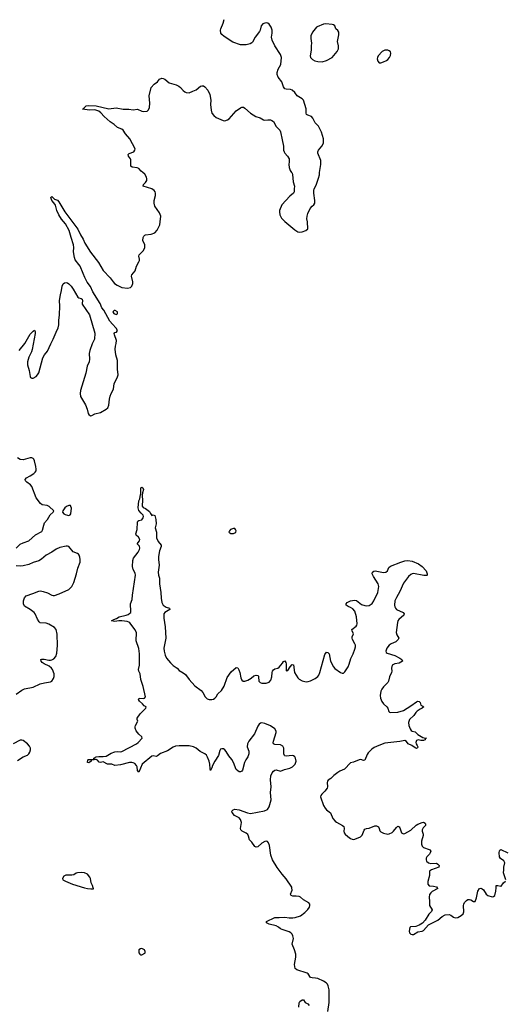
# Model space of a CAD drawing. Header units: inches. Extents: x 1174277 to 1307032, y 522670 to 678486.
# Tile 52 of 121: x 1261901 to 1268679, y 558370 to 572136. Entities that reach past the tile are written whole.
import ezdxf

# ---------------------------------------------------------------- set-up
doc = ezdxf.new("R2010")
doc.units = ezdxf.units.IN
doc.header["$MEASUREMENT"] = 0
for name, color, linetype in [('B2565', 7, 'Continuous'), ('B2566', 7, 'Continuous'), ('B2567', 7, 'Continuous')]:
    doc.layers.add(name, color=color, linetype=linetype)

msp = doc.modelspace()

# ---------------------------------------------------------------- linework, layer by layer
at = {"layer": 'B2565', "color": 6}
for points, elevation in [([(1262810, 560000), (1262850, 559988), (1262897, 559983), (1262930, 559986), (1262934, 559986), (1262934, 559990), (1262931, 560000)], 800), ([(1266213, 558270), (1266230, 558395), (1266230, 558573), (1266216, 558630), (1266206, 558650), (1266188, 558670), (1266150, 558694), (1266070, 558730), (1266038, 558738), (1265990, 558740), (1265970, 558747), (1265935, 558795), (1265924, 558804), (1265775, 558850), (1265756, 558870), (1265747, 558927), (1265762, 559030), (1265762, 559070), (1265747, 559130), (1265713, 559210), (1265729, 559290), (1265721, 559330), (1265710, 559352), (1265695, 559370), (1265670, 559384), (1265570, 559415), (1265550, 559425), (1265519, 559450), (1265486, 559466), (1265390, 559489), (1265355, 559510), (1265352, 559530), (1265470, 559583), (1265530, 559582), (1265610, 559589), (1265670, 559579), (1265721, 559579), (1265756, 559584), (1265830, 559609), (1265890, 559654), (1265930, 559694), (1265955, 559730), (1265961, 559750), (1265959, 559770), (1265944, 559790), (1265869, 559829), (1265830, 559866), (1265810, 559877), (1265770, 559884), (1265723, 559883), (1265700, 559890), (1265691, 559910), (1265712, 559968), (1265707, 560000)], 700), ([(1267740, 560000), (1267747, 559990), (1267670, 559946), (1267650, 559930), (1267633, 559907), (1267627, 559870), (1267633, 559810), (1267632, 559752), (1267668, 559690), (1267662, 559670), (1267625, 559630), (1267574, 559546), (1267535, 559505), (1267490, 559475), (1267440, 559460), (1267367, 559453), (1267357, 559443), (1267347, 559393), (1267351, 559370), (1267370, 559350), (1267390, 559345), (1267410, 559347), (1267470, 559382), (1267530, 559395), (1267550, 559404), (1267617, 559483), (1267750, 559545), (1267810, 559599), (1267850, 559622), (1267910, 559624), (1267930, 559616), (1267967, 559587), (1267990, 559579), (1268030, 559586), (1268075, 559610), (1268103, 559637), (1268115, 559665), (1268110, 559750), (1268112, 559770), (1268124, 559796), (1268150, 559823), (1268170, 559835), (1268190, 559837), (1268211, 559831), (1268250, 559806), (1268270, 559810), (1268290, 559861), (1268310, 559950), (1268330, 559989), (1268350, 559992), (1268370, 559986), (1268390, 559973), (1268424, 559910), (1268450, 559893), (1268510, 559875), (1268530, 559876), (1268546, 559890), (1268559, 559950), (1268564, 560000)], 700), ([(1265805, 558330), (1265810, 558390), (1265821, 558410), (1265850, 558435), (1265870, 558434), (1265896, 558396), (1265930, 558375), (1265950, 558353)], 700)]:
    msp.add_lwpolyline(points, dxfattribs=dict(at, elevation=elevation))
at = {"layer": 'B2565', "color": 6, "elevation": 800}
msp.add_lwpolyline([(1263610, 559149), (1263590, 559147), (1263570, 559133), (1263566, 559110), (1263568, 559088), (1263581, 559070), (1263590, 559063), (1263610, 559063), (1263650, 559085), (1263655, 559090), (1263658, 559110), (1263649, 559130)], close=True, dxfattribs=at)
at = {"layer": 'B2566', "color": 6}
for points, elevation in [([(1261895, 567510), (1261973, 567610), (1262050, 567740), (1262090, 567783), (1262110, 567794), (1262116, 567776), (1262116, 567750), (1262074, 567526), (1262065, 567495), (1262030, 567418), (1262012, 567352), (1262010, 567330), (1262012, 567310), (1262036, 567230), (1262047, 567150), (1262054, 567134), (1262070, 567123), (1262090, 567124), (1262130, 567149), (1262152, 567170), (1262170, 567199), (1262223, 567410), (1262248, 567452), (1262290, 567503), (1262336, 567604), (1262371, 567670), (1262411, 567769), (1262440, 567830), (1262447, 567870), (1262447, 567930), (1262460, 568010), (1262462, 568130), (1262456, 568210), (1262471, 568289), (1262488, 568350), (1262497, 568410), (1262510, 568442), (1262530, 568459), (1262550, 568463), (1262570, 568457), (1262590, 568444), (1262622, 568410), (1262650, 568370), (1262716, 568256), (1262727, 568247), (1262760, 568240), (1262775, 568230), (1262778, 568210), (1262773, 568170), (1262777, 568157), (1262876, 568010), (1262950, 567754), (1262949, 567670), (1262915, 567605), (1262881, 567510), (1262875, 567470), (1262878, 567390), (1262872, 567352), (1262847, 567293), (1262827, 567193), (1262750, 566950), (1262746, 566910), (1262753, 566870), (1262822, 566750), (1262844, 566690), (1262860, 566630), (1262870, 566615), (1262890, 566600), (1262910, 566602), (1262952, 566628), (1263030, 566646), (1263110, 566689), (1263132, 566710), (1263150, 566748), (1263158, 566830), (1263167, 566873), (1263181, 566910), (1263214, 566970), (1263222, 567050), (1263266, 567130), (1263279, 567170), (1263271, 567250), (1263268, 567370), (1263244, 567450), (1263239, 567530), (1263241, 567570), (1263253, 567610), (1263256, 567650), (1263228, 567730), (1263225, 567750), (1263230, 567761), (1263256, 567770), (1263268, 567790), (1263250, 567824), (1263198, 567878), (1263163, 567923), (1263077, 568077), (1263052, 568110), (1263026, 568170), (1262925, 568330), (1262890, 568407), (1262845, 568465), (1262811, 568531), (1262790, 568590), (1262745, 568690), (1262730, 568715), (1262677, 568777), (1262666, 568810), (1262653, 568890), (1262657, 568950), (1262654, 568990), (1262620, 569090), (1262594, 569190), (1262543, 569283), (1262488, 569348), (1262449, 569409), (1262423, 569470), (1262402, 569542), (1262378, 569578), (1262349, 569610), (1262339, 569650), (1262350, 569664), (1262388, 569628), (1262430, 569611), (1262451, 569591), (1262533, 569450), (1262714, 569210), (1262753, 569130), (1262788, 569070), (1262812, 569010), (1262890, 568885), (1263004, 568744), (1263070, 568630), (1263167, 568527), (1263208, 568470), (1263229, 568449), (1263265, 568425), (1263330, 568394), (1263410, 568383), (1263450, 568392), (1263470, 568413), (1263482, 568450), (1263482, 568470), (1263464, 568550), (1263468, 568570), (1263515, 568625), (1263535, 568690), (1263568, 568750), (1263575, 568770), (1263576, 568790), (1263566, 568830), (1263574, 568850), (1263633, 568910), (1263650, 568950), (1263653, 568970), (1263650, 568990), (1263625, 569050), (1263629, 569089), (1263637, 569110), (1263650, 569125), (1263662, 569130), (1263740, 569140), (1263790, 569158), (1263824, 569196), (1263853, 569250), (1263860, 569270), (1263868, 569310), (1263875, 569390), (1263857, 569437), (1263791, 569530), (1263781, 569570), (1263780, 569610), (1263800, 569680), (1263799, 569710), (1263794, 569730), (1263781, 569750), (1263750, 569774), (1263630, 569810), (1263632, 569830), (1263660, 569860), (1263679, 569890), (1263680, 569910), (1263674, 569934), (1263650, 569978), (1263622, 570000)], 800), ([(1265705, 570000), (1265711, 569991), (1265719, 569970), (1265727, 569870), (1265747, 569810), (1265738, 569770), (1265741, 569730), (1265729, 569710), (1265678, 569670), (1265568, 569550), (1265537, 569470), (1265533, 569450), (1265541, 569410), (1265563, 569363), (1265610, 569313), (1265750, 569197), (1265790, 569172), (1265810, 569167), (1265850, 569170), (1265902, 569190), (1265929, 569211), (1265925, 569310), (1265919, 569350), (1265921, 569390), (1265931, 569429), (1265965, 569495), (1265990, 569530), (1266014, 569550), (1266027, 569573), (1266030, 569610), (1266015, 569710), (1266013, 569750), (1266018, 569770), (1266050, 569821), (1266081, 569919), (1266092, 569968), (1266096, 570000)], 800), ([(1261852, 564750), (1261910, 564803), (1261950, 564823), (1262030, 564850), (1262124, 564936), (1262210, 564980), (1262221, 564999), (1262237, 565070), (1262250, 565104), (1262291, 565150), (1262327, 565213), (1262369, 565250), (1262381, 565270), (1262312, 565332), (1262284, 565344), (1262215, 565355), (1262192, 565372), (1262131, 565451), (1262069, 565610), (1262052, 565632), (1262000, 565670), (1261983, 565690), (1261980, 565710), (1261996, 565730), (1262050, 565757), (1262100, 565790), (1262120, 565810), (1262130, 565830), (1262133, 565850), (1262128, 565890), (1262110, 565967), (1262098, 565990), (1262090, 566000), (1262070, 566010), (1262050, 566010), (1261950, 565984), (1261910, 565988), (1261870, 566013)], 800), ([(1265707, 560000), (1265706, 560010), (1265630, 560124), (1265570, 560188), (1265501, 560281), (1265437, 560390), (1265414, 560454), (1265395, 560590), (1265382, 560630), (1265366, 560646), (1265350, 560651), (1265330, 560647), (1265290, 560624), (1265230, 560571), (1265210, 560567), (1265190, 560578), (1265150, 560637), (1265115, 560670), (1265103, 560723), (1265090, 560745), (1265070, 560762), (1265014, 560790), (1264995, 560810), (1264991, 560830), (1265003, 560910), (1264990, 560956), (1264970, 560977), (1264907, 561010), (1264873, 561050), (1264870, 561071), (1264885, 561090), (1264910, 561098), (1264970, 561090), (1265087, 561047), (1265130, 561038), (1265326, 561074), (1265366, 561094), (1265390, 561130), (1265419, 561230), (1265411, 561330), (1265419, 561410), (1265407, 561510), (1265415, 561565), (1265432, 561608), (1265449, 561631), (1265470, 561645), (1265490, 561647), (1265550, 561631), (1265607, 561653), (1265679, 561670), (1265716, 561690), (1265752, 561730), (1265766, 561770), (1265760, 561810), (1265749, 561829), (1265730, 561843), (1265710, 561849), (1265630, 561839), (1265610, 561843), (1265603, 561850), (1265596, 561870), (1265595, 561950), (1265580, 561980), (1265550, 561999), (1265470, 562001), (1265453, 562013), (1265448, 562028), (1265449, 562050), (1265489, 562170), (1265488, 562190), (1265470, 562220), (1265410, 562264), (1265330, 562298), (1265290, 562305), (1265270, 562301), (1265250, 562288), (1265230, 562258), (1265186, 562154), (1265104, 562050), (1265086, 562014), (1265082, 561970), (1265106, 561910), (1265105, 561870), (1265090, 561830), (1265064, 561790), (1265046, 561750), (1265018, 561642), (1265010, 561629), (1264990, 561619), (1264970, 561622), (1264950, 561633), (1264930, 561653), (1264892, 561750), (1264870, 561791), (1264825, 561845), (1264790, 561905), (1264770, 561930), (1264750, 561941), (1264730, 561944), (1264710, 561937), (1264699, 561921), (1264681, 561850), (1264630, 561771), (1264600, 561710), (1264590, 561675), (1264570, 561640), (1264563, 561663), (1264559, 561730), (1264551, 561769), (1264530, 561824), (1264512, 561852), (1264490, 561870), (1264427, 561907), (1264370, 561953), (1264330, 561970), (1264270, 561983), (1264130, 561985), (1264082, 561978), (1264050, 561966), (1263970, 561912), (1263870, 561876), (1263830, 561842), (1263810, 561837), (1263770, 561843), (1263750, 561839), (1263612, 561730), (1263570, 561616), (1263550, 561640), (1263544, 561690), (1263536, 561710), (1263510, 561737), (1263490, 561747), (1263470, 561752), (1263437, 561750), (1263310, 561719), (1263230, 561709), (1263188, 561728), (1263130, 561730), (1263070, 561759), (1263030, 561752), (1263014, 561754), (1262990, 561783), (1262970, 561792), (1262952, 561792), (1262940, 561800), (1262940, 561810), (1262970, 561830), (1263010, 561836), (1263070, 561835), (1263110, 561841), (1263180, 561880), (1263230, 561901), (1263267, 561907), (1263310, 561901), (1263330, 561904), (1263533, 562010), (1263557, 562030), (1263612, 562090), (1263609, 562110), (1263570, 562145), (1263530, 562195), (1263515, 562230), (1263515, 562250), (1263522, 562270), (1263552, 562330), (1263543, 562350), (1263544, 562370), (1263587, 562430), (1263667, 562510), (1263669, 562530), (1263642, 562542), (1263621, 562570), (1263577, 562610), (1263562, 562630), (1263571, 562649), (1263633, 562647), (1263649, 562650), (1263659, 562670), (1263627, 562813), (1263595, 562910), (1263587, 562990), (1263568, 563030), (1263565, 563050), (1263579, 563110), (1263579, 563270), (1263567, 563347), (1263532, 563450), (1263533, 563570), (1263514, 563610), (1263490, 563645), (1263444, 563704), (1263430, 563715), (1263403, 563723), (1263328, 563732), (1263289, 563731), (1263230, 563721), (1263184, 563730), (1263216, 563750), (1263255, 563765), (1263293, 563790), (1263389, 563811), (1263419, 563821), (1263443, 563837), (1263454, 563850), (1263457, 563863), (1263453, 563970), (1263475, 564030), (1263478, 564090), (1263522, 564370), (1263516, 564396), (1263489, 564450), (1263477, 564490), (1263483, 564577), (1263491, 564610), (1263558, 564690), (1263579, 564730), (1263582, 564750), (1263576, 564776), (1263546, 564810), (1263579, 564850), (1263580, 564870), (1263563, 564903), (1263532, 564930), (1263525, 564950), (1263543, 565010), (1263550, 565112), (1263556, 565124), (1263567, 565133), (1263610, 565143), (1263627, 565170), (1263631, 565190), (1263630, 565210), (1263598, 565238), (1263570, 565275), (1263560, 565310), (1263570, 565410), (1263582, 565438), (1263590, 565496), (1263596, 565504), (1263597, 565590), (1263610, 565600), (1263625, 565590), (1263635, 565570), (1263618, 565522), (1263613, 565490), (1263617, 565410), (1263612, 565350), (1263615, 565335), (1263630, 565317), (1263661, 565301), (1263719, 565259), (1263730, 565231), (1263750, 565206), (1263770, 565216), (1263790, 565203), (1263806, 565150), (1263811, 565090), (1263798, 565030), (1263814, 564970), (1263813, 564890), (1263839, 564839), (1263880, 564790), (1263882, 564770), (1263857, 564710), (1263843, 564630), (1263843, 564590), (1263853, 564510), (1263839, 564410), (1263844, 564370), (1263856, 564330), (1263856, 564250), (1263876, 564130), (1263878, 564050), (1263890, 563990), (1263897, 563970), (1263910, 563951), (1263950, 563923), (1263998, 563910), (1264001, 563890), (1263930, 563850), (1263918, 563830), (1263915, 563810), (1263918, 563770), (1263938, 563650), (1263945, 563490), (1263919, 563350), (1263921, 563310), (1263935, 563250), (1263953, 563210), (1264010, 563144), (1264050, 563108), (1264105, 563070), (1264130, 563039), (1264190, 563007), (1264222, 562982), (1264270, 562910), (1264350, 562823), (1264439, 562759), (1264464, 562730), (1264494, 562670), (1264523, 562643), (1264550, 562630), (1264590, 562631), (1264610, 562638), (1264630, 562650), (1264650, 562670), (1264673, 562710), (1264722, 562758), (1264761, 562819), (1264802, 562938), (1264861, 563019), (1264930, 563078), (1264950, 563076), (1264968, 563048), (1264979, 563010), (1264993, 562933), (1265010, 562900), (1265025, 562890), (1265050, 562889), (1265090, 562904), (1265137, 562930), (1265178, 562962), (1265210, 562973), (1265230, 562969), (1265239, 562959), (1265243, 562950), (1265248, 562890), (1265264, 562870), (1265290, 562861), (1265350, 562862), (1265390, 562876), (1265416, 562904), (1265429, 562950), (1265431, 563010), (1265437, 563030), (1265450, 563049), (1265470, 563059), (1265510, 563069), (1265530, 563082), (1265579, 563141), (1265590, 563162), (1265610, 563172), (1265624, 563150), (1265628, 563130), (1265626, 563046), (1265630, 563031), (1265650, 563037), (1265683, 563090), (1265710, 563119), (1265730, 563115), (1265744, 563010), (1265790, 562936), (1265810, 562915), (1265850, 562894), (1265910, 562881), (1265938, 562882), (1265970, 562891), (1266034, 562926), (1266070, 562952), (1266086, 562974), (1266100, 563010), (1266170, 563263), (1266190, 563295), (1266210, 563290), (1266230, 563270), (1266246, 563170), (1266290, 563087), (1266310, 563067), (1266390, 563008), (1266410, 563000), (1266430, 563002), (1266450, 563020), (1266493, 563090), (1266510, 563128), (1266534, 563206), (1266566, 563270), (1266590, 563334), (1266597, 563370), (1266596, 563390), (1266590, 563411), (1266555, 563470), (1266549, 563490), (1266551, 563510), (1266569, 563550), (1266551, 563590), (1266548, 563610), (1266605, 563655), (1266616, 563670), (1266622, 563690), (1266611, 563789), (1266587, 563867), (1266560, 563900), (1266530, 563918), (1266496, 563930), (1266468, 563950), (1266469, 563970), (1266480, 563990), (1266527, 564013), (1266583, 564023), (1266610, 564014), (1266682, 563962), (1266730, 563944), (1266758, 563942), (1266790, 563948), (1266830, 563973), (1266856, 564010), (1266910, 564130), (1266923, 564210), (1266913, 564250), (1266848, 564350), (1266832, 564390), (1266834, 564410), (1266854, 564426), (1266871, 564429), (1266990, 564407), (1267023, 564410), (1267045, 564430), (1267064, 564476), (1267086, 564494), (1267230, 564552), (1267290, 564571), (1267330, 564576), (1267390, 564565), (1267477, 564530), (1267532, 564490), (1267584, 564430), (1267601, 564390), (1267599, 564370), (1267594, 564366), (1267554, 564366), (1267410, 564392), (1267390, 564389), (1267370, 564378), (1267338, 564350), (1267270, 564258), (1267216, 564144), (1267170, 564059), (1267150, 564011), (1267144, 563950), (1267147, 563927), (1267155, 563910), (1267172, 563892), (1267263, 563850), (1267280, 563830), (1267276, 563810), (1267206, 563750), (1267191, 563730), (1267183, 563710), (1267168, 563568), (1267175, 563535), (1267203, 563490), (1267196, 563470), (1267160, 563440), (1267096, 563410), (1267067, 563390), (1267035, 563350), (1267020, 563310), (1267027, 563290), (1267041, 563281), (1267146, 563246), (1267218, 563210), (1267247, 563190), (1267253, 563170), (1267210, 563142), (1267150, 563129), (1267110, 563110), (1267101, 563070), (1267104, 563030), (1267100, 563010), (1267072, 562950), (1267060, 562890), (1267048, 562870), (1266989, 562811), (1266964, 562776), (1266952, 562748), (1266945, 562690), (1266948, 562650), (1266966, 562606), (1266991, 562571), (1267038, 562530), (1267052, 562510), (1267064, 562464), (1267073, 562453), (1267088, 562448), (1267190, 562457), (1267270, 562479), (1267370, 562542), (1267450, 562601), (1267470, 562609), (1267490, 562604), (1267503, 562590), (1267512, 562552), (1267540, 562540), (1267552, 562530), (1267530, 562510), (1267502, 562498), (1267460, 562470), (1267440, 562450), (1267413, 562407), (1267352, 562350), (1267339, 562310), (1267343, 562270), (1267360, 562220), (1267378, 562198), (1267390, 562190), (1267430, 562178), (1267470, 562144), (1267539, 562099), (1267570, 562091), (1267593, 562090), (1267574, 562086), (1267573, 562070), (1267550, 562061), (1267510, 562060), (1267473, 562067), (1267450, 562057), (1267440, 562030), (1267445, 562010), (1267462, 561990), (1267470, 561970), (1267464, 561956), (1267452, 561948), (1267430, 561955), (1267387, 561987), (1267333, 562010), (1267310, 562045), (1267290, 562059), (1267217, 562043), (1267090, 562033), (1267010, 562020), (1266923, 561990), (1266860, 561960), (1266824, 561936), (1266774, 561886), (1266759, 561861), (1266730, 561786), (1266710, 561781), (1266671, 561791), (1266650, 561789), (1266570, 561757), (1266530, 561748), (1266444, 561656), (1266378, 561630), (1266350, 561613), (1266294, 561570), (1266254, 561526), (1266217, 561503), (1266208, 561490), (1266203, 561470), (1266208, 561412), (1266201, 561390), (1266170, 561348), (1266126, 561310), (1266112, 561290), (1266110, 561270), (1266149, 561150), (1266172, 561112), (1266190, 561090), (1266246, 561046), (1266282, 560970), (1266313, 560933), (1266330, 560919), (1266418, 560870), (1266435, 560855), (1266439, 560830), (1266435, 560790), (1266441, 560770), (1266455, 560750), (1266490, 560717), (1266526, 560690), (1266550, 560679), (1266570, 560675), (1266590, 560677), (1266670, 560712), (1266690, 560735), (1266717, 560803), (1266730, 560821), (1266750, 560829), (1266790, 560831), (1266870, 560866), (1266890, 560864), (1266921, 560850), (1266930, 560830), (1266937, 560797), (1266950, 560782), (1266990, 560765), (1267050, 560751), (1267070, 560753), (1267110, 560772), (1267130, 560789), (1267170, 560842), (1267190, 560859), (1267198, 560858), (1267210, 560851), (1267217, 560837), (1267242, 560770), (1267250, 560761), (1267270, 560754), (1267290, 560757), (1267370, 560806), (1267446, 560874), (1267470, 560890), (1267530, 560914), (1267550, 560917), (1267570, 560902), (1267578, 560890), (1267575, 560870), (1267543, 560837), (1267530, 560810), (1267530, 560790), (1267543, 560750), (1267544, 560730), (1267523, 560650), (1267520, 560610), (1267530, 560583), (1267550, 560561), (1267630, 560535), (1267638, 560530), (1267649, 560510), (1267644, 560490), (1267632, 560470), (1267597, 560430), (1267587, 560413), (1267584, 560390), (1267589, 560370), (1267618, 560350), (1267650, 560340), (1267730, 560342), (1267751, 560331), (1267767, 560310), (1267761, 560290), (1267659, 560250), (1267632, 560230), (1267634, 560170), (1267611, 560089), (1267609, 560050), (1267630, 560026), (1267690, 560023), (1267732, 560012), (1267740, 560000)], 700), ([(1261850, 562707), (1261930, 562763), (1261970, 562782), (1262090, 562803), (1262190, 562851), (1262250, 562866), (1262330, 562879), (1262352, 562888), (1262376, 562924), (1262385, 562955), (1262382, 562990), (1262360, 563050), (1262346, 563070), (1262316, 563096), (1262246, 563130), (1262217, 563150), (1262201, 563170), (1262198, 563190), (1262210, 563194), (1262246, 563194), (1262310, 563180), (1262330, 563181), (1262353, 563187), (1262379, 563201), (1262408, 563232), (1262422, 563278), (1262429, 563389), (1262425, 563545), (1262410, 563610), (1262390, 563638), (1262310, 563683), (1262270, 563698), (1262190, 563706), (1262176, 563716), (1262150, 563756), (1262117, 563830), (1262102, 563850), (1262050, 563891), (1261970, 563937), (1261956, 563970), (1261957, 564010), (1261970, 564052), (1261990, 564082), (1262086, 564114), (1262170, 564148), (1262191, 564151), (1262230, 564144), (1262290, 564121), (1262350, 564089), (1262370, 564084), (1262390, 564086), (1262453, 564110), (1262590, 564172), (1262630, 564210), (1262658, 564270), (1262697, 564390), (1262716, 564470), (1262746, 564550), (1262747, 564590), (1262742, 564622), (1262732, 564652), (1262723, 564663), (1262710, 564673), (1262650, 564697), (1262591, 564770), (1262570, 564776), (1262550, 564776), (1262464, 564756), (1262410, 564736), (1262350, 564691), (1262274, 564650), (1262205, 564595), (1262168, 564572), (1262090, 564547), (1262030, 564521), (1261950, 564501), (1261910, 564498), (1261850, 564502)], 800), ([(1261870, 561781), (1261949, 561831), (1262010, 561853), (1262029, 561871), (1262045, 561895), (1262054, 561930), (1262052, 561952), (1262039, 561979), (1262012, 562012), (1261950, 562061), (1261930, 562065), (1261910, 562063), (1261810, 562012)], 800), ([(1268699, 560110), (1268667, 560210), (1268673, 560250), (1268671, 560290), (1268687, 560350), (1268674, 560374), (1268627, 560407), (1268613, 560430), (1268608, 560490), (1268610, 560517), (1268615, 560525), (1268630, 560533), (1268727, 560487)], 700), ([(1262931, 560000), (1262922, 560030), (1262902, 560070), (1262890, 560130), (1262881, 560150), (1262850, 560190), (1262810, 560210), (1262770, 560213), (1262710, 560207), (1262690, 560202), (1262658, 560182), (1262630, 560174), (1262546, 560174), (1262520, 560160), (1262500, 560130), (1262507, 560110), (1262542, 560090), (1262642, 560050), (1262810, 560000)], 800), ([(1268564, 560000), (1268567, 560030), (1268590, 560032), (1268630, 560022), (1268636, 560024), (1268669, 560071), (1268695, 560090)], 700)]:
    msp.add_lwpolyline(points, dxfattribs=dict(at, elevation=elevation))
for points, elevation in [([(1263237, 568070), (1263221, 568070), (1263203, 568050), (1263217, 568030), (1263250, 568013), (1263270, 568025), (1263268, 568050)], 800), ([(1262590, 565345), (1262556, 565330), (1262535, 565310), (1262504, 565270), (1262501, 565250), (1262519, 565230), (1262539, 565219), (1262570, 565207), (1262590, 565205), (1262608, 565212), (1262617, 565230), (1262625, 565305), (1262618, 565330), (1262610, 565343)], 800), ([(1264890, 565023), (1264851, 565010), (1264835, 564990), (1264826, 564970), (1264855, 564955), (1264890, 564955), (1264910, 564961), (1264922, 564970), (1264929, 564990), (1264921, 565010), (1264910, 565021)], 800), ([(1262870, 561748), (1262852, 561752), (1262855, 561790), (1262866, 561794), (1262928, 561792), (1262940, 561800), (1262942, 561790), (1262913, 561787), (1262902, 561778), (1262901, 561770)], 700)]:
    msp.add_lwpolyline(points, close=True, dxfattribs=dict(at, elevation=elevation))
at = {"layer": 'B2567', "color": 6, "elevation": 800}
for points in [[(1266096, 570000), (1266102, 570058), (1266114, 570110), (1266111, 570170), (1266073, 570270), (1266071, 570290), (1266078, 570310), (1266129, 570370), (1266149, 570410), (1266148, 570470), (1266122, 570562), (1266079, 570650), (1266036, 570696), (1266002, 570762), (1265981, 570781), (1265930, 570800), (1265913, 570813), (1265908, 570830), (1265909, 570890), (1265872, 571010), (1265850, 571030), (1265782, 571070), (1265750, 571120), (1265710, 571151), (1265690, 571162), (1265630, 571165), (1265610, 571172), (1265590, 571198), (1265566, 571270), (1265515, 571335), (1265503, 571370), (1265502, 571398), (1265517, 571443), (1265555, 571510), (1265563, 571610), (1265550, 571651), (1265470, 571770), (1265433, 571850), (1265424, 571890), (1265432, 571950), (1265431, 571990), (1265417, 572030), (1265390, 572072), (1265370, 572087), (1265350, 572092), (1265330, 572090), (1265302, 572078), (1265280, 572050), (1265264, 571990), (1265254, 571970), (1265193, 571890), (1265159, 571821), (1265149, 571811), (1265123, 571797), (1265070, 571783), (1264990, 571786), (1264880, 571820), (1264760, 571900), (1264730, 571930), (1264716, 571950), (1264708, 571990), (1264713, 572010), (1264746, 572090), (1264760, 572140)], [(1263622, 570000), (1263599, 570019), (1263570, 570054), (1263545, 570065), (1263474, 570074), (1263454, 570090), (1263456, 570176), (1263452, 570192), (1263422, 570230), (1263417, 570250), (1263433, 570267), (1263496, 570290), (1263513, 570310), (1263516, 570330), (1263440, 570470), (1263381, 570541), (1263349, 570590), (1263330, 570608), (1263269, 570629), (1263225, 570670), (1263167, 570707), (1263081, 570781), (1263036, 570836), (1263010, 570858), (1262950, 570875), (1262871, 570871), (1262785, 570885), (1262781, 570890), (1262790, 570892), (1262830, 570933), (1262870, 570938), (1262970, 570933), (1263150, 570891), (1263250, 570904), (1263350, 570885), (1263430, 570885), (1263490, 570874), (1263550, 570884), (1263610, 570856), (1263630, 570852), (1263684, 570856), (1263705, 570875), (1263716, 570910), (1263721, 570970), (1263712, 571070), (1263742, 571190), (1263784, 571236), (1263830, 571270), (1263855, 571305), (1263890, 571318), (1263910, 571316), (1263930, 571306), (1263990, 571253), (1264088, 571228), (1264129, 571209), (1264152, 571190), (1264190, 571145), (1264210, 571128), (1264230, 571119), (1264270, 571116), (1264325, 571135), (1264370, 571155), (1264430, 571205), (1264450, 571213), (1264470, 571211), (1264490, 571197), (1264533, 571153), (1264560, 571090), (1264576, 571010), (1264569, 570950), (1264577, 570870), (1264589, 570829), (1264616, 570796), (1264650, 570770), (1264745, 570725), (1264770, 570723), (1264810, 570735), (1264830, 570749), (1264930, 570864), (1264990, 570905), (1265010, 570913), (1265030, 570912), (1265050, 570901), (1265129, 570829), (1265205, 570785), (1265263, 570763), (1265310, 570738), (1265330, 570734), (1265370, 570738), (1265410, 570736), (1265430, 570729), (1265453, 570713), (1265490, 570645), (1265540, 570590), (1265550, 570570), (1265570, 570458), (1265593, 570370), (1265593, 570310), (1265598, 570290), (1265610, 570270), (1265648, 570230), (1265668, 570190), (1265671, 570150), (1265666, 570110), (1265670, 570070), (1265686, 570030), (1265705, 570000)]]:
    msp.add_lwpolyline(points, dxfattribs=at)
for points in [[(1266183, 572077), (1266150, 572075), (1266063, 572037), (1266051, 572030), (1266033, 572010), (1265998, 571962), (1265974, 571910), (1265974, 571874), (1265982, 571810), (1265977, 571770), (1265980, 571710), (1265965, 571630), (1265967, 571610), (1265998, 571578), (1266030, 571560), (1266070, 571550), (1266130, 571548), (1266193, 571567), (1266270, 571610), (1266341, 571690), (1266362, 571730), (1266360, 571770), (1266344, 571830), (1266366, 571926), (1266363, 571963), (1266350, 571986), (1266325, 572010), (1266308, 572050), (1266290, 572065), (1266271, 572071)], [(1267051, 571711), (1267010, 571710), (1266970, 571691), (1266915, 571630), (1266904, 571610), (1266902, 571590), (1266910, 571558), (1266930, 571535), (1266950, 571533), (1266990, 571546), (1267030, 571564), (1267050, 571581), (1267073, 571610), (1267085, 571635), (1267091, 571670), (1267086, 571686), (1267070, 571703)]]:
    msp.add_lwpolyline(points, close=True, dxfattribs=at)

doc.saveas('drawing.dxf')
